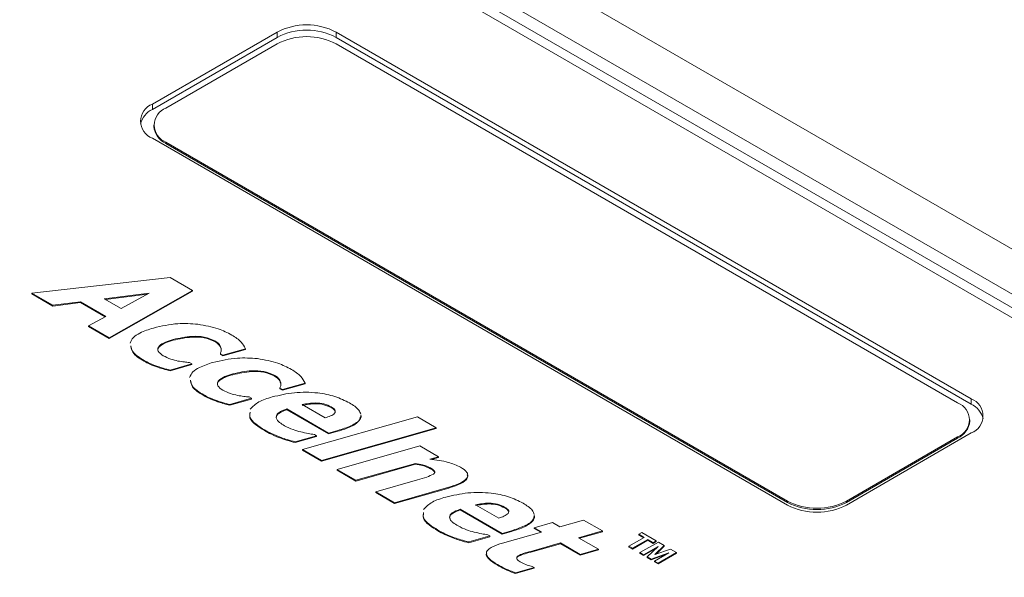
# Model space of a CAD drawing. Header units: inches. Extents: x 0.5 to 33, y 0.5 to 21.5.
# Tile 32 of 35: x 15.4 to 18.5, y 12.4 to 14.1. Entities that reach past the tile are written whole.
import ezdxf

# ---------------------------------------------------------------- set-up
doc = ezdxf.new("R2010")
doc.units = ezdxf.units.IN
doc.header["$MEASUREMENT"] = 0

msp = doc.modelspace()

# ---------------------------------------------------------------- linework, layer by layer
at = {"color": 7, "linetype": 'Continuous', "lineweight": 15}
for p, q in [((15.5222, 15.11), (20.1714, 12.4261)), ((20.0505, 12.3563), (15.4012, 15.0402)), ((19.1655, 12.7937), (16.1554, 14.5314)), ((19.2107, 12.798), (16.2002, 14.536)), ((16.2038, 14.0707), (15.8149, 13.8462)), ((16.2041, 14.0542), (16.2038, 14.0707)), ((16.3874, 14.0542), (16.3877, 14.0707)), ((18.3676, 12.9277), (16.3877, 14.0707)), ((16.2041, 14.0542), (15.8151, 13.8297)), ((16.2038, 14.034), (15.8573, 13.834)), ((18.3673, 12.9113), (16.3874, 14.0542)), ((18.3251, 12.9155), (16.3877, 14.034)), ((15.8151, 13.8297), (15.8149, 13.8462)), ((15.8193, 13.7809), (15.8193, 13.7768)), ((15.8149, 13.7401), (17.7948, 12.5971)), ((15.8573, 13.7278), (17.7948, 12.6093)), ((15.8573, 13.7278), (15.8573, 13.7237)), ((15.8573, 13.7237), (17.7948, 12.6053)), ((15.4395, 13.2571), (15.8702, 13.3057)), ((15.8702, 13.3057), (15.9397, 13.2655)), ((15.9397, 13.2655), (15.6806, 13.1179)), ((15.9397, 13.2631), (15.6806, 13.1155)), ((15.9397, 13.2655), (15.9397, 13.2631)), ((15.5047, 13.2195), (15.4395, 13.2571)), ((15.4395, 13.2571), (15.4395, 13.2547)), ((15.5047, 13.217), (15.4395, 13.2547)), ((15.5904, 13.2302), (15.5047, 13.2195)), ((15.6694, 13.1846), (15.5904, 13.2302)), ((15.5904, 13.2302), (15.5904, 13.2278)), ((15.8052, 13.2572), (15.665, 13.2398)), ((15.665, 13.2398), (15.7171, 13.2097)), ((15.7993, 13.254), (15.6685, 13.2378)), ((15.7171, 13.2097), (15.8052, 13.2572)), ((15.5904, 13.2278), (15.5047, 13.217)), ((15.5047, 13.2195), (15.5047, 13.217)), ((15.6672, 13.1834), (15.5904, 13.2278)), ((15.6154, 13.1556), (15.6694, 13.1846)), ((15.6806, 13.1179), (15.6154, 13.1556)), ((15.6154, 13.1556), (15.6154, 13.1532)), ((15.6806, 13.1155), (15.6154, 13.1532)), ((15.6806, 13.1179), (15.6806, 13.1155)), ((15.8799, 13.1128), (15.8799, 13.1104)), ((16.0093, 13.1088), (16.0093, 13.1063)), ((16.0292, 13.0863), (16.0292, 13.0839)), ((16.105, 13.0842), (16.0345, 13.0641)), ((16.105, 13.0818), (16.0345, 13.0617)), ((16.105, 13.0842), (16.105, 13.0818)), ((15.7894, 13.0476), (15.7894, 13.0452)), ((16.0345, 13.0641), (16.0269, 13.0685)), ((16.0269, 13.0685), (16.0269, 13.0661)), ((16.0345, 13.0617), (16.0269, 13.0661)), ((16.0345, 13.0641), (16.0345, 13.0617)), ((15.8321, 13.0286), (15.8321, 13.0261)), ((15.9384, 13.0368), (15.8707, 13.0176)), ((15.9384, 13.0344), (15.8707, 13.0151)), ((15.8707, 13.0176), (15.8707, 13.0151)), ((15.9309, 13.0412), (15.9384, 13.0368)), ((15.9384, 13.0368), (15.9384, 13.0344)), ((16.0657, 13.0056), (16.0657, 13.0032)), ((16.195, 13.0015), (16.195, 12.9991)), ((16.2202, 12.9569), (16.2126, 12.9613)), ((16.2126, 12.9613), (16.2126, 12.9589)), ((16.2202, 12.9545), (16.2126, 12.9589)), ((16.2149, 12.9791), (16.2149, 12.9767)), ((16.2907, 12.977), (16.2202, 12.9569)), ((16.2907, 12.9746), (16.2202, 12.9545)), ((16.2202, 12.9569), (16.2202, 12.9545)), ((16.2907, 12.977), (16.2907, 12.9746)), ((15.9751, 12.9404), (15.9751, 12.938)), ((16.1242, 12.9296), (16.0564, 12.9104)), ((16.1242, 12.9271), (16.0564, 12.9079)), ((16.1166, 12.934), (16.1242, 12.9296)), ((16.1242, 12.9296), (16.1242, 12.9271)), ((18.3673, 12.9113), (18.3676, 12.9277)), ((16.0179, 12.9214), (16.0179, 12.9189)), ((16.0564, 12.9104), (16.0564, 12.9079)), ((16.3643, 12.821), (16.234, 12.8963)), ((16.234, 12.8963), (16.234, 12.8938)), ((16.3643, 12.8186), (16.234, 12.8938)), ((16.2819, 12.91), (16.3537, 12.8686)), ((16.3721, 12.9031), (16.3721, 12.9006)), ((16.2834, 12.77), (16.6414, 12.8718)), ((16.6414, 12.8718), (16.7, 12.8379)), ((18.3632, 12.8584), (18.3632, 12.8624)), ((16.1643, 12.8312), (16.1643, 12.8288)), ((16.7, 12.8379), (16.342, 12.7361)), ((16.7, 12.8355), (16.342, 12.7337)), ((16.7, 12.8379), (16.7, 12.8355)), ((16.2164, 12.8074), (16.2164, 12.805)), ((16.3262, 12.813), (16.2601, 12.7942)), ((16.3262, 12.8105), (16.2601, 12.7918)), ((16.3198, 12.8166), (16.3262, 12.813)), ((16.3262, 12.813), (16.3262, 12.8105)), ((16.3934, 12.8293), (16.3643, 12.821)), ((16.3934, 12.8269), (16.3643, 12.8186)), ((16.3643, 12.821), (16.3643, 12.8186)), ((16.3934, 12.8293), (16.3934, 12.8269)), ((17.9786, 12.5971), (18.3676, 12.8216)), ((17.9786, 12.6093), (18.3251, 12.8094)), ((17.9786, 12.6053), (18.3251, 12.8053)), ((18.3251, 12.8094), (18.3251, 12.8053)), ((16.2601, 12.7942), (16.2601, 12.7918)), ((16.342, 12.7361), (16.2834, 12.77)), ((16.2834, 12.77), (16.2834, 12.7675)), ((16.3909, 12.7079), (16.6485, 12.7812)), ((16.6485, 12.7812), (16.7071, 12.7473)), ((16.342, 12.7337), (16.2834, 12.7675)), ((16.7071, 12.7473), (16.6801, 12.7396)), ((16.7071, 12.7448), (16.6855, 12.7387)), ((16.7071, 12.7473), (16.7071, 12.7448)), ((16.342, 12.7361), (16.342, 12.7337)), ((16.4496, 12.674), (16.3909, 12.7079)), ((16.3909, 12.7079), (16.3909, 12.7054)), ((16.6348, 12.7267), (16.4496, 12.674)), ((16.6348, 12.7242), (16.4496, 12.6716)), ((16.6348, 12.7267), (16.6348, 12.7242)), ((16.6824, 12.7126), (16.6824, 12.7102)), ((16.4496, 12.6716), (16.3909, 12.7054)), ((16.4496, 12.674), (16.4496, 12.6716)), ((16.5115, 12.6383), (16.6411, 12.6751)), ((16.7388, 12.6524), (16.5701, 12.6044)), ((16.7388, 12.65), (16.5701, 12.602)), ((16.7388, 12.6524), (16.7388, 12.65)), ((16.5701, 12.6044), (16.5115, 12.6383)), ((16.5115, 12.6383), (16.5115, 12.6358)), ((16.5701, 12.602), (16.5115, 12.6358)), ((16.5701, 12.6044), (16.5701, 12.602)), ((16.8227, 12.5978), (16.8946, 12.5563)), ((16.913, 12.5908), (16.913, 12.5884)), ((17.7948, 12.6093), (17.7948, 12.6053)), ((17.9786, 12.6093), (17.9786, 12.6053)), ((16.9052, 12.5088), (16.7749, 12.584)), ((16.7749, 12.584), (16.7749, 12.5816)), ((16.9052, 12.5064), (16.7749, 12.5816)), ((17.0055, 12.5261), (17.0623, 12.5423)), ((17.0284, 12.5129), (17.0055, 12.5261)), ((17.0055, 12.5261), (17.0055, 12.5237)), ((17.0255, 12.5121), (17.0055, 12.5237)), ((17.0623, 12.5423), (17.0851, 12.5291)), ((17.0851, 12.5291), (17.1593, 12.5502)), ((17.1593, 12.5502), (17.2179, 12.5164)), ((16.7051, 12.519), (16.7051, 12.5165)), ((16.7572, 12.4952), (16.7572, 12.4927)), ((16.867, 12.5008), (16.801, 12.482)), ((16.867, 12.4983), (16.801, 12.4795)), ((16.8607, 12.5044), (16.867, 12.5008)), ((16.867, 12.5008), (16.867, 12.4983)), ((16.9342, 12.5171), (16.9052, 12.5088)), ((16.9342, 12.5146), (16.9052, 12.5064)), ((16.9052, 12.5088), (16.9052, 12.5064)), ((16.9062, 12.4782), (17.0284, 12.5129)), ((16.9342, 12.5171), (16.9342, 12.5146)), ((17.2179, 12.5164), (17.1437, 12.4953)), ((17.1437, 12.4953), (17.2056, 12.4595)), ((17.2179, 12.5139), (17.1466, 12.4936)), ((17.2179, 12.5164), (17.2179, 12.5139)), ((17.3005, 12.4686), (17.3482, 12.4961)), ((17.3313, 12.5058), (17.3409, 12.5113)), ((17.3482, 12.4961), (17.3313, 12.5058)), ((17.3313, 12.5058), (17.3313, 12.5034)), ((17.3461, 12.4948), (17.3313, 12.5034)), ((17.3409, 12.5113), (17.3856, 12.4855)), ((16.801, 12.482), (16.801, 12.4795)), ((17.087, 12.4791), (16.9943, 12.4527)), ((17.087, 12.4766), (16.9943, 12.4503)), ((17.1489, 12.4434), (17.087, 12.4791)), ((17.087, 12.4791), (17.087, 12.4766)), ((17.1489, 12.4409), (17.087, 12.4766)), ((17.3115, 12.4622), (17.3005, 12.4686)), ((17.3005, 12.4686), (17.3005, 12.4661)), ((17.3115, 12.4598), (17.3005, 12.4661)), ((17.3592, 12.4897), (17.3115, 12.4622)), ((17.3592, 12.4873), (17.3115, 12.4598)), ((17.335, 12.4487), (17.3922, 12.4817)), ((17.3914, 12.4681), (17.346, 12.4423)), ((17.3571, 12.4359), (17.3914, 12.4681)), ((17.3761, 12.48), (17.3592, 12.4897)), ((17.3592, 12.4897), (17.3592, 12.4873)), ((17.3761, 12.4775), (17.3592, 12.4873)), ((17.3856, 12.4855), (17.3761, 12.48)), ((17.3856, 12.483), (17.3761, 12.4775)), ((17.3761, 12.48), (17.3761, 12.4775)), ((17.4108, 12.4709), (17.3814, 12.4429)), ((17.4108, 12.4685), (17.3855, 12.4443)), ((17.3856, 12.4855), (17.3856, 12.483)), ((17.3922, 12.4817), (17.4108, 12.4709)), ((17.4108, 12.4709), (17.4108, 12.4685)), ((16.955, 12.4389), (16.955, 12.4364)), ((16.9943, 12.4527), (16.9943, 12.4503)), ((17.2056, 12.4595), (17.1489, 12.4434)), ((17.2056, 12.4571), (17.1489, 12.4409)), ((17.1489, 12.4434), (17.1489, 12.4409)), ((17.2056, 12.4595), (17.2056, 12.4571)), ((17.3115, 12.4622), (17.3115, 12.4598)), ((17.346, 12.4423), (17.335, 12.4487)), ((17.335, 12.4487), (17.335, 12.4462)), ((17.346, 12.4399), (17.335, 12.4462)), ((17.3848, 12.4619), (17.346, 12.4399)), ((17.346, 12.4423), (17.346, 12.4399)), ((17.3694, 12.4288), (17.3571, 12.4359)), ((17.3571, 12.4359), (17.3571, 12.4335)), ((17.3694, 12.4264), (17.3571, 12.4335)), ((17.4251, 12.4486), (17.3694, 12.4288)), ((17.4146, 12.4424), (17.3694, 12.4264)), ((17.3805, 12.4224), (17.4251, 12.4486)), ((17.3814, 12.4429), (17.4301, 12.4598)), ((17.4487, 12.4491), (17.3915, 12.4161)), ((17.4487, 12.4466), (17.3915, 12.4136)), ((17.4301, 12.4598), (17.4487, 12.4491)), ((17.4487, 12.4491), (17.4487, 12.4466)), ((16.8906, 12.4119), (16.8906, 12.4095)), ((17.0048, 12.4024), (16.9468, 12.3859)), ((16.9993, 12.4056), (17.0048, 12.4024)), ((17.0048, 12.4024), (17.0048, 12.3999)), ((17.3694, 12.4288), (17.3694, 12.4264)), ((17.3915, 12.4161), (17.3805, 12.4224)), ((17.3805, 12.4224), (17.3805, 12.42)), ((17.3915, 12.4136), (17.3805, 12.42)), ((17.3915, 12.4161), (17.3915, 12.4136)), ((17.0048, 12.3999), (16.9468, 12.3834)), ((16.9468, 12.3859), (16.9468, 12.3834))]:
    msp.add_line(p, q, dxfattribs=at)
for centre, radius, start, end in [((16.2957, 13.8933), 0.1998, 62.6097, 117.3903), ((16.2957, 13.8773), 0.1993, 62.6097, 117.3903), ((16.2957, 13.8566), 0.1998, 62.6097, 117.3903), ((15.835, 13.7931), 0.0568, 110.7834, 249.2166), ((15.8441, 13.7679), 0.0683, 115.1034, 166.3353), ((15.8775, 13.7809), 0.0568, 110.7835, 249.2165), ((15.8843, 13.7833), 0.0654, 185.6948, 245.6253), ((18.3474, 12.8747), 0.0568, 290.7834, 69.2166), ((18.305, 12.8624), 0.0568, 290.7834, 69.2166), ((18.3384, 12.8495), 0.0683, 13.6645, 64.8969), ((18.2981, 12.8648), 0.0654, 294.3745, 354.3054), ((17.8867, 12.7868), 0.1998, 242.6097, 297.3903), ((17.8867, 12.7827), 0.1998, 242.6097, 297.3903), ((17.8867, 12.7745), 0.1998, 242.6097, 297.3903)]:
    msp.add_arc(centre, radius, start, end, dxfattribs=at)
for points, knots in [([(15.7452, 13.1018), (15.7479, 13.1077), (15.7535, 13.1196), (15.7795, 13.1363), (15.8034, 13.1439), (15.818, 13.1486)], [0, 0, 0, 0, 0.279305, 0.55943, 1, 1, 1, 1]), ([(15.818, 13.1486), (15.8432, 13.1545), (15.888, 13.165), (15.9359, 13.1618), (15.957, 13.1604)], [0, 0, 0, 0, 0.559644, 1, 1, 1, 1]), ([(15.957, 13.1604), (15.979, 13.1565), (16.0184, 13.1495), (16.0492, 13.1338), (16.0627, 13.1268)], [0, 0, 0, 0, 0.559336, 1, 1, 1, 1]), ([(15.8799, 13.1128), (15.8715, 13.1102), (15.8548, 13.1051), (15.8368, 13.0951), (15.8311, 13.0843), (15.8329, 13.073), (15.8424, 13.0665), (15.8488, 13.0622)], [0, 0, 0, 0, 0.251179, 0.50071, 0.625778, 0.750898, 1, 1, 1, 1]), ([(15.8799, 13.1104), (15.8715, 13.1078), (15.8547, 13.1026), (15.8371, 13.0927), (15.8312, 13.0828), (15.8324, 13.0783), (15.8329, 13.0765)], [0, 0, 0, 0, 0.355416, 0.708501, 0.885471, 1, 1, 1, 1]), ([(16.0093, 13.1088), (15.9989, 13.1133), (15.978, 13.1223), (15.9299, 13.1241), (15.8989, 13.1171), (15.8799, 13.1128)], [0, 0, 0, 0, 0.2792708, 0.5596825, 1, 1, 1, 1]), ([(16.0093, 13.1063), (15.9989, 13.1108), (15.978, 13.1199), (15.9299, 13.1216), (15.8989, 13.1146), (15.8799, 13.1104)], [0, 0, 0, 0, 0.2792708, 0.5596825, 1, 1, 1, 1]), ([(16.0292, 13.0863), (16.0273, 13.0911), (16.0239, 13.0996), (16.0138, 13.1059), (16.0093, 13.1088)], [0, 0, 0, 0, 0.559493, 1, 1, 1, 1]), ([(16.0627, 13.1268), (16.0735, 13.1198), (16.0928, 13.1072), (16.1012, 13.0913), (16.105, 13.0842)], [0, 0, 0, 0, 0.559918, 1, 1, 1, 1]), ([(15.7894, 13.0476), (15.7749, 13.0562), (15.7527, 13.0693), (15.7492, 13.0872), (15.7479, 13.0934)], [0, 0, 0, 0, 0.652703, 1, 1, 1, 1]), ([(15.7894, 13.0452), (15.7749, 13.0537), (15.7527, 13.0669), (15.7492, 13.0847), (15.7479, 13.0909)], [0, 0, 0, 0, 0.652703, 1, 1, 1, 1]), ([(16.0292, 13.0839), (16.0273, 13.0886), (16.0239, 13.0971), (16.0138, 13.1035), (16.0093, 13.1063)], [0, 0, 0, 0, 0.559493, 1, 1, 1, 1]), ([(16.0269, 13.0685), (16.028, 13.0718), (16.0301, 13.0777), (16.0295, 13.0837), (16.0292, 13.0863)], [0, 0, 0, 0, 0.5601176, 1, 1, 1, 1]), ([(15.8321, 13.0286), (15.8235, 13.0317), (15.8081, 13.0372), (15.7951, 13.0444), (15.7894, 13.0476)], [0, 0, 0, 0, 0.559982, 1, 1, 1, 1]), ([(15.8488, 13.0622), (15.8565, 13.0584), (15.8702, 13.0515), (15.887, 13.0476), (15.8944, 13.0458)], [0, 0, 0, 0, 0.559484, 1, 1, 1, 1]), ([(15.8944, 13.0458), (15.9011, 13.0447), (15.9131, 13.0427), (15.9254, 13.0417), (15.9309, 13.0412)], [0, 0, 0, 0, 0.559877, 1, 1, 1, 1]), ([(16.0038, 13.0414), (16.0289, 13.0473), (16.0738, 13.0578), (16.1216, 13.0546), (16.1427, 13.0532)], [0, 0, 0, 0, 0.559644, 1, 1, 1, 1]), ([(16.1427, 13.0532), (16.1648, 13.0493), (16.2042, 13.0423), (16.2349, 13.0265), (16.2484, 13.0196)], [0, 0, 0, 0, 0.559337, 1, 1, 1, 1]), ([(15.8321, 13.0261), (15.8235, 13.0292), (15.8081, 13.0347), (15.7951, 13.042), (15.7894, 13.0452)], [0, 0, 0, 0, 0.559982, 1, 1, 1, 1]), ([(15.8707, 13.0176), (15.8633, 13.0194), (15.8502, 13.0227), (15.8376, 13.0268), (15.8321, 13.0286)], [0, 0, 0, 0, 0.560092, 1, 1, 1, 1]), ([(15.8707, 13.0151), (15.8633, 13.017), (15.8502, 13.0203), (15.8376, 13.0243), (15.8321, 13.0261)], [0, 0, 0, 0, 0.560092, 1, 1, 1, 1]), ([(15.9309, 12.9945), (15.9337, 13.0005), (15.9392, 13.0124), (15.9653, 13.0291), (15.9892, 13.0367), (16.0038, 13.0414)], [0, 0, 0, 0, 0.2793047, 0.5594303, 1, 1, 1, 1]), ([(16.195, 13.0015), (16.1846, 13.0061), (16.1637, 13.0151), (16.1156, 13.0168), (16.0846, 13.0099), (16.0657, 13.0056)], [0, 0, 0, 0, 0.2792706, 0.5596824, 1, 1, 1, 1]), ([(16.2484, 13.0196), (16.2592, 13.0126), (16.2785, 13), (16.287, 12.984), (16.2907, 12.977)], [0, 0, 0, 0, 0.559918, 1, 1, 1, 1]), ([(15.9751, 12.9404), (15.9606, 12.949), (15.9384, 12.9621), (15.9349, 12.98), (15.9337, 12.9862)], [0, 0, 0, 0, 0.652703, 1, 1, 1, 1]), ([(16.0657, 13.0056), (16.0573, 13.003), (16.0405, 12.9978), (16.0225, 12.9879), (16.0168, 12.9771), (16.0186, 12.9658), (16.0282, 12.9593), (16.0345, 12.955)], [0, 0, 0, 0, 0.251179, 0.50071, 0.625778, 0.750898, 1, 1, 1, 1]), ([(16.0657, 13.0032), (16.0572, 13.0006), (16.0404, 12.9954), (16.0228, 12.9855), (16.0169, 12.9756), (16.0181, 12.9711), (16.0186, 12.9693)], [0, 0, 0, 0, 0.355416, 0.708501, 0.885471, 1, 1, 1, 1]), ([(16.195, 12.9991), (16.1846, 13.0036), (16.1637, 13.0127), (16.1156, 13.0144), (16.0846, 13.0074), (16.0657, 13.0032)], [0, 0, 0, 0, 0.2792706, 0.5596824, 1, 1, 1, 1]), ([(16.2149, 12.9791), (16.213, 12.9839), (16.2096, 12.9923), (16.1995, 12.9987), (16.195, 13.0015)], [0, 0, 0, 0, 0.559493, 1, 1, 1, 1]), ([(16.2149, 12.9767), (16.213, 12.9814), (16.2096, 12.9899), (16.1995, 12.9963), (16.195, 12.9991)], [0, 0, 0, 0, 0.559493, 1, 1, 1, 1]), ([(15.9751, 12.938), (15.9606, 12.9465), (15.9384, 12.9597), (15.9349, 12.9775), (15.9337, 12.9837)], [0, 0, 0, 0, 0.652703, 1, 1, 1, 1]), ([(16.0345, 12.955), (16.0422, 12.9512), (16.0559, 12.9443), (16.0727, 12.9403), (16.0801, 12.9386)], [0, 0, 0, 0, 0.559485, 1, 1, 1, 1]), ([(16.2126, 12.9613), (16.2138, 12.9646), (16.2158, 12.9705), (16.2152, 12.9765), (16.2149, 12.9791)], [0, 0, 0, 0, 0.5601174, 1, 1, 1, 1]), ([(16.0179, 12.9214), (16.0092, 12.9244), (15.9938, 12.9299), (15.9808, 12.9372), (15.9751, 12.9404)], [0, 0, 0, 0, 0.559982, 1, 1, 1, 1]), ([(16.0179, 12.9189), (16.0092, 12.922), (15.9938, 12.9275), (15.9808, 12.9348), (15.9751, 12.938)], [0, 0, 0, 0, 0.559982, 1, 1, 1, 1]), ([(16.0801, 12.9386), (16.0868, 12.9375), (16.0988, 12.9355), (16.1111, 12.9344), (16.1166, 12.934)], [0, 0, 0, 0, 0.559878, 1, 1, 1, 1]), ([(16.1196, 12.8953), (16.1276, 12.9037), (16.1439, 12.9205), (16.1736, 12.9294), (16.1885, 12.9339)], [0, 0, 0, 0, 0.496557, 1, 1, 1, 1]), ([(16.1885, 12.9339), (16.2112, 12.9391), (16.2566, 12.9496), (16.3258, 12.9486), (16.386, 12.9368), (16.415, 12.9223), (16.4296, 12.9151)], [0, 0, 0, 0, 0.280057, 0.559807, 0.779831, 1, 1, 1, 1]), ([(16.0564, 12.9104), (16.0491, 12.9122), (16.0359, 12.9155), (16.0234, 12.9196), (16.0179, 12.9214)], [0, 0, 0, 0, 0.560092, 1, 1, 1, 1]), ([(16.0564, 12.9079), (16.0491, 12.9098), (16.0359, 12.9131), (16.0234, 12.9171), (16.0179, 12.9189)], [0, 0, 0, 0, 0.560092, 1, 1, 1, 1]), ([(16.234, 12.8963), (16.2248, 12.8929), (16.2119, 12.8883), (16.2019, 12.8785), (16.2011, 12.8736), (16.2007, 12.8711)], [0, 0, 0, 0, 0.559561, 0.780003, 1, 1, 1, 1]), ([(16.234, 12.8938), (16.2248, 12.8905), (16.2119, 12.8858), (16.2019, 12.876), (16.2011, 12.8711), (16.2007, 12.8687)], [0, 0, 0, 0, 0.559561, 0.780003, 1, 1, 1, 1]), ([(16.3721, 12.9031), (16.3651, 12.9064), (16.3509, 12.913), (16.3179, 12.9166), (16.2955, 12.9125), (16.2819, 12.91)], [0, 0, 0, 0, 0.280298, 0.560572, 1, 1, 1, 1]), ([(16.3721, 12.9006), (16.3651, 12.9039), (16.3509, 12.9106), (16.3179, 12.9142), (16.2955, 12.9101), (16.2819, 12.9076)], [0, 0, 0, 0, 0.280298, 0.560572, 1, 1, 1, 1]), ([(16.3537, 12.8686), (16.3593, 12.8704), (16.3705, 12.8741), (16.3823, 12.881), (16.386, 12.8884), (16.3831, 12.896), (16.3765, 12.9002), (16.3721, 12.9031)], [0, 0, 0, 0, 0.250973, 0.500189, 0.625122, 0.750175, 1, 1, 1, 1]), ([(16.384, 12.8895), (16.3838, 12.8901), (16.3826, 12.8945), (16.3769, 12.8978), (16.3721, 12.9006)], [0, 0, 0, 0, 0.156216, 1, 1, 1, 1]), ([(16.4296, 12.9151), (16.4408, 12.9082), (16.4576, 12.8979), (16.4629, 12.8843), (16.4647, 12.8798)], [0, 0, 0, 0, 0.667598, 1, 1, 1, 1]), ([(16.1643, 12.8312), (16.155, 12.8371), (16.1364, 12.8489), (16.1164, 12.868), (16.1185, 12.8812), (16.1193, 12.8862)], [0, 0, 0, 0, 0.382634, 0.764049, 1, 1, 1, 1]), ([(16.1643, 12.8288), (16.155, 12.8347), (16.1364, 12.8465), (16.1164, 12.8656), (16.1185, 12.8788), (16.1193, 12.8838)], [0, 0, 0, 0, 0.382634, 0.764049, 1, 1, 1, 1]), ([(16.2007, 12.8711), (16.2014, 12.8682), (16.2028, 12.8622), (16.2124, 12.853), (16.2214, 12.8474), (16.2268, 12.844)], [0, 0, 0, 0, 0.279412, 0.559503, 1, 1, 1, 1]), ([(16.4647, 12.8773), (16.4647, 12.8773), (16.4669, 12.8729), (16.4613, 12.8584), (16.4357, 12.84), (16.4075, 12.8313), (16.3934, 12.8269)], [0, 0, 0, 0, 0.0009452, 0.2008797, 0.5983893, 1, 1, 1, 1]), ([(16.4634, 12.8732), (16.4632, 12.8707), (16.4619, 12.8591), (16.4346, 12.8424), (16.4072, 12.8337), (16.3934, 12.8293)], [0, 0, 0, 0, 0.115481, 0.555471, 1, 1, 1, 1]), ([(16.2164, 12.8074), (16.2059, 12.8113), (16.1872, 12.8183), (16.1713, 12.8273), (16.1643, 12.8312)], [0, 0, 0, 0, 0.559909, 1, 1, 1, 1]), ([(16.2268, 12.844), (16.2354, 12.8397), (16.2508, 12.8321), (16.2692, 12.8271), (16.2772, 12.8249)], [0, 0, 0, 0, 0.559746, 1, 1, 1, 1]), ([(16.2164, 12.805), (16.2059, 12.8089), (16.1872, 12.8159), (16.1713, 12.8248), (16.1643, 12.8288)], [0, 0, 0, 0, 0.559909, 1, 1, 1, 1]), ([(16.2601, 12.7942), (16.2517, 12.7964), (16.2366, 12.8003), (16.2225, 12.8052), (16.2164, 12.8074)], [0, 0, 0, 0, 0.5600609, 1, 1, 1, 1]), ([(16.2601, 12.7918), (16.2517, 12.7939), (16.2366, 12.7978), (16.2225, 12.8028), (16.2164, 12.805)], [0, 0, 0, 0, 0.5600609, 1, 1, 1, 1]), ([(16.2772, 12.8249), (16.285, 12.8231), (16.299, 12.8198), (16.3135, 12.8176), (16.3198, 12.8166)], [0, 0, 0, 0, 0.559951, 1, 1, 1, 1]), ([(16.6801, 12.7396), (16.6998, 12.7373), (16.7348, 12.7331), (16.7632, 12.7207), (16.7756, 12.7153)], [0, 0, 0, 0, 0.561153, 1, 1, 1, 1]), ([(16.6824, 12.7126), (16.6743, 12.7162), (16.6598, 12.7225), (16.6424, 12.7254), (16.6348, 12.7267)], [0, 0, 0, 0, 0.558881, 1, 1, 1, 1]), ([(16.6824, 12.7102), (16.6743, 12.7137), (16.6598, 12.72), (16.6424, 12.723), (16.6348, 12.7242)], [0, 0, 0, 0, 0.558881, 1, 1, 1, 1]), ([(16.6912, 12.6934), (16.6925, 12.6945), (16.6951, 12.6969), (16.6955, 12.7012), (16.6918, 12.7069), (16.6863, 12.7103), (16.6824, 12.7126)], [0, 0, 0, 0, 0.186625, 0.372903, 0.559802, 1, 1, 1, 1]), ([(16.6949, 12.6973), (16.6949, 12.6977), (16.6953, 12.6996), (16.6915, 12.7044), (16.6862, 12.7078), (16.6824, 12.7102)], [0, 0, 0, 0, 0.089528, 0.360883, 1, 1, 1, 1]), ([(16.7756, 12.7153), (16.7836, 12.71), (16.7956, 12.7021), (16.7993, 12.6881), (16.7921, 12.6747), (16.7701, 12.6621), (16.7493, 12.6557), (16.7388, 12.6524)], [0, 0, 0, 0, 0.249491, 0.374398, 0.499439, 0.748897, 1, 1, 1, 1]), ([(16.6411, 12.6751), (16.6511, 12.6779), (16.669, 12.6829), (16.6844, 12.6902), (16.6912, 12.6934)], [0, 0, 0, 0, 0.5611967, 1, 1, 1, 1]), ([(16.7967, 12.6909), (16.7973, 12.6891), (16.799, 12.684), (16.7916, 12.6722), (16.7703, 12.6597), (16.7493, 12.6532), (16.7388, 12.65)], [0, 0, 0, 0, 0.092054, 0.273528, 0.63557, 1, 1, 1, 1]), ([(16.6603, 12.583), (16.6684, 12.5914), (16.6847, 12.6083), (16.7144, 12.6172), (16.7294, 12.6217)], [0, 0, 0, 0, 0.497658, 1, 1, 1, 1]), ([(16.7294, 12.6217), (16.7521, 12.6269), (16.7974, 12.6374), (16.8667, 12.6364), (16.9268, 12.6246), (16.9559, 12.6101), (16.9704, 12.6028)], [0, 0, 0, 0, 0.280057, 0.559807, 0.779831, 1, 1, 1, 1]), ([(16.913, 12.5908), (16.9059, 12.5941), (16.8918, 12.6008), (16.8587, 12.6044), (16.8364, 12.6003), (16.8227, 12.5978)], [0, 0, 0, 0, 0.280298, 0.560572, 1, 1, 1, 1]), ([(16.913, 12.5884), (16.9059, 12.5917), (16.8918, 12.5983), (16.8587, 12.6019), (16.8364, 12.5978), (16.8227, 12.5953)], [0, 0, 0, 0, 0.280298, 0.560572, 1, 1, 1, 1]), ([(16.8946, 12.5563), (16.9002, 12.5582), (16.9114, 12.5619), (16.9232, 12.5688), (16.9269, 12.5762), (16.924, 12.5838), (16.9174, 12.588), (16.913, 12.5908)], [0, 0, 0, 0, 0.250973, 0.500189, 0.625122, 0.750175, 1, 1, 1, 1]), ([(16.9249, 12.5772), (16.9247, 12.5779), (16.9235, 12.5823), (16.9178, 12.5856), (16.913, 12.5884)], [0, 0, 0, 0, 0.156215, 1, 1, 1, 1]), ([(16.9704, 12.6028), (16.9816, 12.5959), (16.9984, 12.5856), (17.0038, 12.572), (17.0055, 12.5675)], [0, 0, 0, 0, 0.667598, 1, 1, 1, 1]), ([(16.7051, 12.519), (16.6958, 12.5249), (16.6772, 12.5367), (16.6573, 12.5558), (16.6594, 12.569), (16.6601, 12.574)], [0, 0, 0, 0, 0.382634, 0.764048, 1, 1, 1, 1]), ([(16.7051, 12.5165), (16.6958, 12.5224), (16.6772, 12.5342), (16.6573, 12.5533), (16.6594, 12.5665), (16.6601, 12.5716)], [0, 0, 0, 0, 0.382634, 0.764048, 1, 1, 1, 1]), ([(16.7749, 12.584), (16.7656, 12.5807), (16.7528, 12.576), (16.7427, 12.5662), (16.742, 12.5613), (16.7416, 12.5589)], [0, 0, 0, 0, 0.5595606, 0.7800024, 1, 1, 1, 1]), ([(16.7749, 12.5816), (16.7656, 12.5782), (16.7528, 12.5736), (16.7427, 12.5638), (16.742, 12.5589), (16.7416, 12.5564)], [0, 0, 0, 0, 0.5595606, 0.7800024, 1, 1, 1, 1]), ([(16.7416, 12.5589), (16.7423, 12.5559), (16.7437, 12.55), (16.7533, 12.5408), (16.7622, 12.5352), (16.7677, 12.5318)], [0, 0, 0, 0, 0.279412, 0.559503, 1, 1, 1, 1]), ([(17.0055, 12.5651), (17.0055, 12.565), (17.0078, 12.5606), (17.0021, 12.5462), (16.9766, 12.5278), (16.9484, 12.519), (16.9342, 12.5146)], [0, 0, 0, 0, 0.000945, 0.20088, 0.598389, 1, 1, 1, 1]), ([(17.0043, 12.5609), (17.004, 12.5585), (17.0028, 12.5469), (16.9755, 12.5302), (16.948, 12.5215), (16.9342, 12.5171)], [0, 0, 0, 0, 0.115481, 0.555471, 1, 1, 1, 1]), ([(16.7677, 12.5318), (16.7763, 12.5275), (16.7917, 12.5198), (16.81, 12.5148), (16.8181, 12.5127)], [0, 0, 0, 0, 0.5597454, 1, 1, 1, 1]), ([(16.7572, 12.4952), (16.7468, 12.4991), (16.7281, 12.5061), (16.7121, 12.515), (16.7051, 12.519)], [0, 0, 0, 0, 0.5599088, 1, 1, 1, 1]), ([(16.7572, 12.4927), (16.7468, 12.4967), (16.7281, 12.5037), (16.7121, 12.5126), (16.7051, 12.5165)], [0, 0, 0, 0, 0.5599088, 1, 1, 1, 1]), ([(16.801, 12.482), (16.7926, 12.4842), (16.7775, 12.4881), (16.7634, 12.493), (16.7572, 12.4952)], [0, 0, 0, 0, 0.560061, 1, 1, 1, 1]), ([(16.8181, 12.5127), (16.8259, 12.5108), (16.8398, 12.5076), (16.8543, 12.5054), (16.8607, 12.5044)], [0, 0, 0, 0, 0.559951, 1, 1, 1, 1]), ([(16.801, 12.4795), (16.7926, 12.4817), (16.7775, 12.4856), (16.7634, 12.4906), (16.7572, 12.4927)], [0, 0, 0, 0, 0.560061, 1, 1, 1, 1]), ([(16.8906, 12.4119), (16.881, 12.4178), (16.8677, 12.4261), (16.8573, 12.4392), (16.8548, 12.4492), (16.8615, 12.4592), (16.8788, 12.4696), (16.8953, 12.4748), (16.9062, 12.4782)], [0, 0, 0, 0, 0.280206, 0.390406, 0.500302, 0.62469, 0.749792, 1, 1, 1, 1]), ([(16.8906, 12.4095), (16.8809, 12.4154), (16.8674, 12.4237), (16.8577, 12.4366), (16.8545, 12.4438), (16.8568, 12.4472), (16.8571, 12.4477)], [0, 0, 0, 0, 0.540214, 0.752672, 0.964543, 1, 1, 1, 1]), ([(16.955, 12.4389), (16.954, 12.4381), (16.9519, 12.4364), (16.9506, 12.4333), (16.9508, 12.4303), (16.9541, 12.4244), (16.9604, 12.4206), (16.9654, 12.4176)], [0, 0, 0, 0, 0.125065, 0.250455, 0.375517, 0.500849, 1, 1, 1, 1]), ([(16.955, 12.4364), (16.954, 12.4356), (16.952, 12.4339), (16.9507, 12.4315), (16.9509, 12.4301), (16.9509, 12.4297)], [0, 0, 0, 0, 0.420328, 0.841749, 1, 1, 1, 1]), ([(16.9943, 12.4527), (16.9863, 12.4507), (16.9721, 12.4472), (16.9602, 12.4414), (16.955, 12.4389)], [0, 0, 0, 0, 0.561781, 1, 1, 1, 1]), ([(16.9943, 12.4503), (16.9863, 12.4483), (16.9721, 12.4447), (16.9602, 12.439), (16.955, 12.4364)], [0, 0, 0, 0, 0.561781, 1, 1, 1, 1]), ([(16.9468, 12.3859), (16.9356, 12.3902), (16.9154, 12.3979), (16.8982, 12.4076), (16.8906, 12.4119)], [0, 0, 0, 0, 0.559899, 1, 1, 1, 1]), ([(16.9468, 12.3834), (16.9356, 12.3877), (16.9154, 12.3954), (16.8982, 12.4052), (16.8906, 12.4095)], [0, 0, 0, 0, 0.559899, 1, 1, 1, 1]), ([(16.9654, 12.4176), (16.9713, 12.415), (16.9819, 12.4102), (16.994, 12.407), (16.9993, 12.4056)], [0, 0, 0, 0, 0.559776, 1, 1, 1, 1])]:
    msp.add_open_spline(points, degree=3, knots=knots, dxfattribs=at)

doc.saveas('drawing.dxf')
